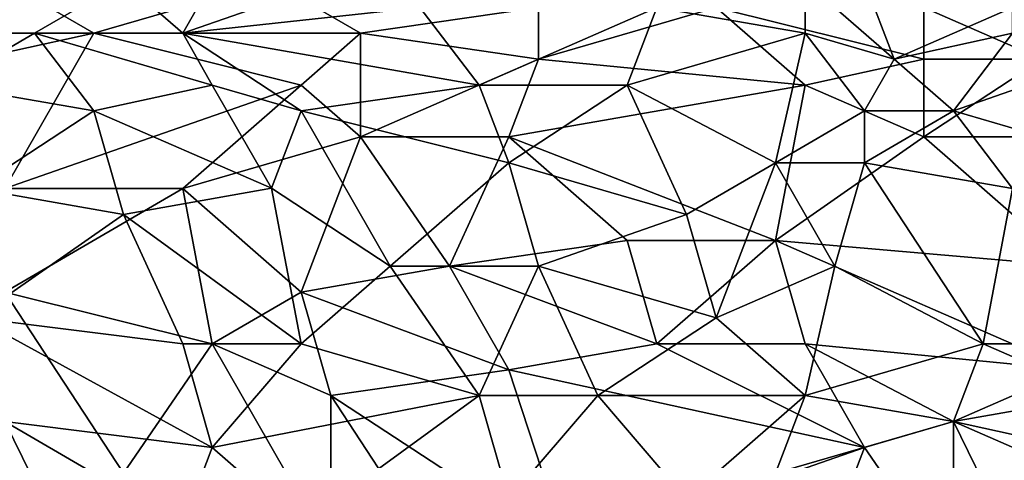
# Model space of a CAD drawing. Extents: x -1.1 to 1.1, y -0.36 to 0.36.
# Tile 239 of 256: x -0.252 to -0.1035, y 0.069 to 0.1355. Entities that reach past the tile are written whole.
import ezdxf

# ---------------------------------------------------------------- set-up
doc = ezdxf.new("R2010")
doc.units = 0

msp = doc.modelspace()

# ---------------------------------------------------------------- linework, layer by layer
for points in [[(-0.2364, 0.14122, 0.3791), (-0.27217, 0.14122, 0.37877), (-0.2677, 0.13341, 0.38054)], [(-0.24981, 0.13341, 0.38076), (-0.2364, 0.14122, 0.3791), (-0.2677, 0.13341, 0.38054)], [(-0.25428, 0.14122, 0.26613), (-0.24087, 0.13341, 0.26586), (-0.26322, 0.13341, 0.26589)], [(-0.21404, 0.14122, 0.2661), (-0.24087, 0.13341, 0.26586), (-0.25428, 0.14122, 0.26613)], [(-0.24981, 0.13341, 0.38076), (-0.22746, 0.13341, 0.38101), (-0.2364, 0.14122, 0.3791)], [(-0.21404, 0.14122, 0.2661), (-0.20063, 0.13341, 0.26583), (-0.24087, 0.13341, 0.26586)], [(-0.2364, 0.14122, 0.3791), (-0.22746, 0.13341, 0.38101), (-0.22299, 0.14122, 0.37928)], [(-0.2051, 0.14122, 0.37949), (-0.22299, 0.14122, 0.37928), (-0.22746, 0.13341, 0.38101)], [(-0.19169, 0.13732, 0.38047), (-0.2051, 0.14122, 0.37949), (-0.22746, 0.13341, 0.38101)], [(-0.1738, 0.13732, 0.2659), (-0.20063, 0.13341, 0.26583), (-0.21404, 0.14122, 0.2661)], [(-0.13356, 0.13341, 0.38199), (-0.13356, 0.14122, 0.38063), (-0.15592, 0.13732, 0.38091)], [(-0.13356, 0.14122, 0.38063), (-0.12015, 0.12951, 0.38291), (-0.12462, 0.14122, 0.38075)], [(-0.12015, 0.12951, 0.38291), (-0.13356, 0.14122, 0.38063), (-0.13356, 0.13341, 0.38199)], [(-0.10227, 0.13732, 0.3816), (-0.12462, 0.14122, 0.38075), (-0.12015, 0.12951, 0.38291)], [(-0.09333, 0.14122, 0.2661), (-0.0978, 0.12951, 0.26583), (-0.11568, 0.13732, 0.26591)], [(-0.18275, 0.1256, 0.38309), (-0.19169, 0.13732, 0.38047), (-0.22746, 0.13341, 0.38101)], [(-0.1738, 0.13732, 0.2659), (-0.1738, 0.12951, 0.26578), (-0.20063, 0.13341, 0.26583)], [(-0.15592, 0.13732, 0.38091), (-0.19169, 0.13732, 0.38047), (-0.18275, 0.1256, 0.38309)], [(-0.16039, 0.1256, 0.38339), (-0.15592, 0.13732, 0.38091), (-0.18275, 0.1256, 0.38309)], [(-0.1738, 0.12951, 0.26578), (-0.1738, 0.13732, 0.2659), (-0.14698, 0.13732, 0.26589)], [(-0.14698, 0.13732, 0.26589), (-0.13356, 0.1256, 0.2658), (-0.1738, 0.12951, 0.26578)], [(-0.15592, 0.13732, 0.38091), (-0.16039, 0.1256, 0.38339), (-0.13356, 0.13341, 0.38199)], [(-0.11568, 0.13732, 0.26591), (-0.11568, 0.12951, 0.26579), (-0.14698, 0.13732, 0.26589)], [(-0.11568, 0.12951, 0.26579), (-0.13356, 0.1256, 0.2658), (-0.14698, 0.13732, 0.26589)], [(-0.12015, 0.12951, 0.38291), (-0.10227, 0.13341, 0.38231), (-0.10227, 0.13732, 0.3816)], [(-0.0978, 0.12951, 0.26583), (-0.11568, 0.12951, 0.26579), (-0.11568, 0.13732, 0.26591)], [(-0.26322, 0.13341, 0.26589), (-0.24087, 0.13341, 0.26586), (-0.27664, 0.1256, 0.26587)], [(-0.24087, 0.13341, 0.26586), (-0.25428, 0.10997, 0.26589), (-0.27664, 0.1256, 0.26587)], [(-0.2677, 0.13341, 0.38054), (-0.26322, 0.1256, 0.3822), (-0.24981, 0.13341, 0.38076)], [(-0.24087, 0.12169, 0.38316), (-0.24981, 0.13341, 0.38076), (-0.26322, 0.1256, 0.3822)], [(-0.25428, 0.10997, 0.26589), (-0.24087, 0.13341, 0.26586), (-0.20957, 0.1256, 0.26581)], [(-0.24981, 0.13341, 0.38076), (-0.22299, 0.1256, 0.38264), (-0.22746, 0.13341, 0.38101)], [(-0.24981, 0.13341, 0.38076), (-0.24087, 0.12169, 0.38316), (-0.22299, 0.1256, 0.38264)], [(-0.20063, 0.13341, 0.26583), (-0.20957, 0.1256, 0.26581), (-0.24087, 0.13341, 0.26586)], [(-0.20957, 0.12169, 0.38354), (-0.22746, 0.13341, 0.38101), (-0.22299, 0.1256, 0.38264)], [(-0.22746, 0.13341, 0.38101), (-0.20957, 0.12169, 0.38354), (-0.18275, 0.1256, 0.38309)], [(-0.20957, 0.1256, 0.26581), (-0.20063, 0.13341, 0.26583), (-0.20063, 0.11779, 0.26587)], [(-0.1738, 0.12951, 0.26578), (-0.20063, 0.11779, 0.26587), (-0.20063, 0.13341, 0.26583)], [(-0.13804, 0.11388, 0.386), (-0.13356, 0.13341, 0.38199), (-0.16039, 0.1256, 0.38339)], [(-0.13356, 0.13341, 0.38199), (-0.13804, 0.11388, 0.386), (-0.12462, 0.12169, 0.38456)], [(-0.12015, 0.12951, 0.38291), (-0.13356, 0.13341, 0.38199), (-0.12462, 0.12169, 0.38456)], [(-0.11121, 0.12169, 0.38475), (-0.10227, 0.13341, 0.38231), (-0.12015, 0.12951, 0.38291)], [(-0.08885, 0.12951, 0.38335), (-0.10227, 0.13341, 0.38231), (-0.11121, 0.12169, 0.38475)], [(-0.1738, 0.12951, 0.26578), (-0.17828, 0.11779, 0.26584), (-0.20063, 0.11779, 0.26587)], [(-0.13356, 0.1256, 0.2658), (-0.17828, 0.11779, 0.26584), (-0.1738, 0.12951, 0.26578)], [(-0.11568, 0.12951, 0.26579), (-0.11568, 0.11779, 0.26584), (-0.13356, 0.1256, 0.2658)], [(-0.11121, 0.12169, 0.38475), (-0.12015, 0.12951, 0.38291), (-0.12462, 0.12169, 0.38456)], [(-0.0978, 0.12951, 0.26583), (-0.11568, 0.11779, 0.26584), (-0.11568, 0.12951, 0.26579)], [(-0.0978, 0.12951, 0.26583), (-0.08885, 0.11779, 0.26588), (-0.11568, 0.11779, 0.26584)], [(-0.08438, 0.11388, 0.38662), (-0.08885, 0.12951, 0.38335), (-0.11121, 0.12169, 0.38475)], [(-0.24087, 0.12169, 0.38316), (-0.26322, 0.1256, 0.3822), (-0.25875, 0.10997, 0.38499)], [(-0.25428, 0.10997, 0.26589), (-0.20957, 0.1256, 0.26581), (-0.22746, 0.10997, 0.26588)], [(-0.21404, 0.11003, 0.38555), (-0.22299, 0.1256, 0.38264), (-0.24087, 0.12169, 0.38316)], [(-0.20957, 0.1256, 0.26581), (-0.20063, 0.11779, 0.26587), (-0.22746, 0.10997, 0.26588)], [(-0.22299, 0.1256, 0.38264), (-0.21404, 0.11003, 0.38555), (-0.20957, 0.12169, 0.38354)], [(-0.17828, 0.11388, 0.38543), (-0.18275, 0.1256, 0.38309), (-0.20957, 0.12169, 0.38354)], [(-0.18275, 0.1256, 0.38309), (-0.17828, 0.11388, 0.38543), (-0.16039, 0.1256, 0.38339)], [(-0.13804, 0.10216, 0.26581), (-0.17828, 0.11779, 0.26584), (-0.13356, 0.1256, 0.2658)], [(-0.17828, 0.11388, 0.38543), (-0.15145, 0.10607, 0.38727), (-0.16039, 0.1256, 0.38339)], [(-0.13804, 0.11388, 0.386), (-0.16039, 0.1256, 0.38339), (-0.15145, 0.10607, 0.38727)], [(-0.13804, 0.10216, 0.26581), (-0.13356, 0.1256, 0.2658), (-0.11568, 0.11779, 0.26584)], [(-0.2364, 0.10607, 0.38591), (-0.24087, 0.12169, 0.38316), (-0.25875, 0.10997, 0.38499)], [(-0.24087, 0.12169, 0.38316), (-0.2364, 0.10607, 0.38591), (-0.21404, 0.11003, 0.38555)], [(-0.20957, 0.12169, 0.38354), (-0.21404, 0.11003, 0.38555), (-0.19616, 0.09826, 0.38797)], [(-0.17828, 0.11388, 0.38543), (-0.20957, 0.12169, 0.38354), (-0.19616, 0.09826, 0.38797)], [(-0.13804, 0.11388, 0.386), (-0.12462, 0.11388, 0.38609), (-0.12462, 0.12169, 0.38456)], [(-0.11121, 0.12169, 0.38475), (-0.12462, 0.12169, 0.38456), (-0.12462, 0.11388, 0.38609)], [(-0.10227, 0.10997, 0.38713), (-0.11121, 0.12169, 0.38475), (-0.12462, 0.11388, 0.38609)], [(-0.11121, 0.12169, 0.38475), (-0.10227, 0.10997, 0.38713), (-0.08438, 0.11388, 0.38662)], [(-0.22746, 0.10997, 0.26588), (-0.20063, 0.11779, 0.26587), (-0.20957, 0.09435, 0.26578)], [(-0.18722, 0.09826, 0.26579), (-0.20957, 0.09435, 0.26578), (-0.20063, 0.11779, 0.26587)], [(-0.18722, 0.09826, 0.26579), (-0.20063, 0.11779, 0.26587), (-0.17828, 0.11779, 0.26584)], [(-0.16039, 0.10216, 0.2658), (-0.18722, 0.09826, 0.26579), (-0.17828, 0.11779, 0.26584)], [(-0.13804, 0.10216, 0.26581), (-0.16039, 0.10216, 0.2658), (-0.17828, 0.11779, 0.26584)], [(-0.11568, 0.11779, 0.26584), (-0.09333, 0.09826, 0.26582), (-0.13804, 0.10216, 0.26581)], [(-0.11568, 0.11779, 0.26584), (-0.08885, 0.11779, 0.26588), (-0.09333, 0.09826, 0.26582)], [(-0.1738, 0.09826, 0.38837), (-0.17828, 0.11388, 0.38543), (-0.19616, 0.09826, 0.38797)], [(-0.17828, 0.11388, 0.38543), (-0.1738, 0.09826, 0.38837), (-0.15145, 0.10607, 0.38727)], [(-0.13804, 0.11388, 0.386), (-0.15145, 0.10607, 0.38727), (-0.14698, 0.09044, 0.39022)], [(-0.12909, 0.09826, 0.389), (-0.13804, 0.11388, 0.386), (-0.14698, 0.09044, 0.39022)], [(-0.12462, 0.11388, 0.38609), (-0.13804, 0.11388, 0.386), (-0.12909, 0.09826, 0.389)], [(-0.12462, 0.11388, 0.38609), (-0.12909, 0.09826, 0.389), (-0.10674, 0.08654, 0.39138)], [(-0.12462, 0.11388, 0.38609), (-0.10674, 0.08654, 0.39138), (-0.10227, 0.10997, 0.38713)], [(-0.25875, 0.10997, 0.38499), (-0.25875, 0.09044, 0.38809), (-0.2364, 0.10607, 0.38591)], [(-0.22746, 0.10997, 0.26588), (-0.25428, 0.09435, 0.26578), (-0.25428, 0.10997, 0.26589)], [(-0.25428, 0.09435, 0.26578), (-0.22746, 0.10997, 0.26588), (-0.22299, 0.08654, 0.26569)], [(-0.20957, 0.08654, 0.38964), (-0.21404, 0.11003, 0.38555), (-0.2364, 0.10607, 0.38591)], [(-0.20957, 0.09435, 0.26578), (-0.22299, 0.08654, 0.26569), (-0.22746, 0.10997, 0.26588)], [(-0.21404, 0.11003, 0.38555), (-0.20957, 0.08654, 0.38964), (-0.19616, 0.09826, 0.38797)], [(-0.10227, 0.10997, 0.38713), (-0.10674, 0.08654, 0.39138), (-0.08885, 0.08654, 0.39162)], [(-0.22746, 0.08654, 0.3893), (-0.2364, 0.10607, 0.38591), (-0.25875, 0.09044, 0.38809)], [(-0.2364, 0.10607, 0.38591), (-0.22746, 0.08654, 0.3893), (-0.20957, 0.08654, 0.38964)], [(-0.14698, 0.09044, 0.39022), (-0.15145, 0.10607, 0.38727), (-0.1738, 0.09826, 0.38837)], [(-0.16039, 0.10216, 0.2658), (-0.15592, 0.08654, 0.26568), (-0.18722, 0.09826, 0.26579)], [(-0.15592, 0.08654, 0.26568), (-0.16039, 0.10216, 0.2658), (-0.13804, 0.10216, 0.26581)], [(-0.13804, 0.10216, 0.26581), (-0.13356, 0.08654, 0.26571), (-0.15592, 0.08654, 0.26568)], [(-0.13804, 0.10216, 0.26581), (-0.09333, 0.09826, 0.26582), (-0.09333, 0.08263, 0.26571)], [(-0.09333, 0.08263, 0.26571), (-0.13356, 0.08654, 0.26571), (-0.13804, 0.10216, 0.26581)], [(-0.18275, 0.07872, 0.39152), (-0.19616, 0.09826, 0.38797), (-0.20957, 0.08654, 0.38964)], [(-0.18722, 0.09826, 0.26579), (-0.17828, 0.08263, 0.26562), (-0.20957, 0.09435, 0.26578)], [(-0.1738, 0.09826, 0.38837), (-0.19616, 0.09826, 0.38797), (-0.18275, 0.07872, 0.39152)], [(-0.15592, 0.08654, 0.26568), (-0.17828, 0.08263, 0.26562), (-0.18722, 0.09826, 0.26579)], [(-0.16486, 0.07872, 0.3919), (-0.1738, 0.09826, 0.38837), (-0.18275, 0.07872, 0.39152)], [(-0.14698, 0.09044, 0.39022), (-0.1738, 0.09826, 0.38837), (-0.16486, 0.07872, 0.3919)], [(-0.14698, 0.09044, 0.39022), (-0.13356, 0.07872, 0.39239), (-0.12909, 0.09826, 0.389)], [(-0.10674, 0.08654, 0.39138), (-0.12909, 0.09826, 0.389), (-0.13356, 0.07872, 0.39239)], [(-0.2364, 0.06701, 0.26525), (-0.25875, 0.05529, 0.26494), (-0.25428, 0.09435, 0.26578)], [(-0.22299, 0.08654, 0.26569), (-0.2364, 0.06701, 0.26525), (-0.25428, 0.09435, 0.26578)], [(-0.22299, 0.08654, 0.26569), (-0.20957, 0.09435, 0.26578), (-0.2051, 0.07872, 0.26555)], [(-0.17828, 0.08263, 0.26562), (-0.2051, 0.07872, 0.26555), (-0.20957, 0.09435, 0.26578)], [(-0.25875, 0.09044, 0.38809), (-0.22299, 0.07091, 0.39175), (-0.22746, 0.08654, 0.3893)], [(-0.25875, 0.09044, 0.38809), (-0.25428, 0.07482, 0.39051), (-0.22299, 0.07091, 0.39175)], [(-0.13356, 0.07872, 0.39239), (-0.14698, 0.09044, 0.39022), (-0.16486, 0.07872, 0.3919)], [(-0.2364, 0.06701, 0.26525), (-0.22299, 0.08654, 0.26569), (-0.2051, 0.05529, 0.26497)], [(-0.20957, 0.08654, 0.38964), (-0.22746, 0.08654, 0.3893), (-0.22299, 0.07091, 0.39175)], [(-0.20957, 0.08654, 0.38964), (-0.22299, 0.07091, 0.39175), (-0.18275, 0.07872, 0.39152)], [(-0.2051, 0.07872, 0.26555), (-0.2051, 0.05529, 0.26497), (-0.22299, 0.08654, 0.26569)], [(-0.15592, 0.08654, 0.26568), (-0.12462, 0.07091, 0.26543), (-0.17828, 0.08263, 0.26562)], [(-0.13356, 0.08654, 0.26571), (-0.12462, 0.07091, 0.26543), (-0.15592, 0.08654, 0.26568)], [(-0.09333, 0.08263, 0.26571), (-0.11121, 0.07482, 0.26552), (-0.13356, 0.08654, 0.26571)], [(-0.11121, 0.07482, 0.39332), (-0.10674, 0.08654, 0.39138), (-0.13356, 0.07872, 0.39239)], [(-0.12462, 0.07091, 0.26543), (-0.13356, 0.08654, 0.26571), (-0.11121, 0.07482, 0.26552)], [(-0.10674, 0.08654, 0.39138), (-0.11121, 0.07482, 0.39332), (-0.08885, 0.07872, 0.393)], [(-0.08885, 0.07872, 0.393), (-0.08885, 0.08654, 0.39162), (-0.10674, 0.08654, 0.39138)], [(-0.17828, 0.08263, 0.26562), (-0.16933, 0.05529, 0.26498), (-0.2051, 0.07872, 0.26555)], [(-0.12462, 0.07091, 0.26543), (-0.16933, 0.05529, 0.26498), (-0.17828, 0.08263, 0.26562)], [(-0.09333, 0.08263, 0.26571), (-0.09333, 0.07091, 0.26549), (-0.11121, 0.07482, 0.26552)], [(-0.20957, 0.05919, 0.39371), (-0.18275, 0.07872, 0.39152), (-0.22299, 0.07091, 0.39175)], [(-0.17828, 0.0631, 0.39396), (-0.18275, 0.07872, 0.39152), (-0.20957, 0.05919, 0.39371)], [(-0.16933, 0.05529, 0.26498), (-0.18722, 0.05138, 0.26487), (-0.2051, 0.07872, 0.26555)], [(-0.2051, 0.05529, 0.26497), (-0.2051, 0.07872, 0.26555), (-0.18722, 0.05138, 0.26487)], [(-0.18275, 0.07872, 0.39152), (-0.17828, 0.0631, 0.39396), (-0.16486, 0.07872, 0.3919)], [(-0.16486, 0.07872, 0.3919), (-0.17828, 0.0631, 0.39396), (-0.15145, 0.0631, 0.39448)], [(-0.13356, 0.07872, 0.39239), (-0.16486, 0.07872, 0.3919), (-0.15145, 0.0631, 0.39448)], [(-0.13804, 0.06701, 0.39413), (-0.13356, 0.07872, 0.39239), (-0.15145, 0.0631, 0.39448)], [(-0.11121, 0.07482, 0.39332), (-0.13356, 0.07872, 0.39239), (-0.13804, 0.06701, 0.39413)], [(-0.09333, 0.06701, 0.39479), (-0.08885, 0.07872, 0.393), (-0.11121, 0.07482, 0.39332)], [(-0.24087, 0.04747, 0.39443), (-0.25428, 0.07482, 0.39051), (-0.2677, 0.0631, 0.39173)], [(-0.22746, 0.05919, 0.39329), (-0.22299, 0.07091, 0.39175), (-0.25428, 0.07482, 0.39051)], [(-0.25428, 0.07482, 0.39051), (-0.24087, 0.04747, 0.39443), (-0.22746, 0.05919, 0.39329)], [(-0.09333, 0.06701, 0.39479), (-0.11121, 0.07482, 0.39332), (-0.13804, 0.06701, 0.39413)], [(-0.11121, 0.07482, 0.26552), (-0.11121, 0.05138, 0.26501), (-0.12462, 0.07091, 0.26543)], [(-0.0978, 0.04747, 0.26497), (-0.11121, 0.07482, 0.26552), (-0.09333, 0.07091, 0.26549)], [(-0.0978, 0.04747, 0.26497), (-0.11121, 0.05138, 0.26501), (-0.11121, 0.07482, 0.26552)], [(-0.20957, 0.05919, 0.39371), (-0.22299, 0.07091, 0.39175), (-0.22746, 0.05919, 0.39329)], [(-0.16933, 0.05529, 0.26498), (-0.12462, 0.07091, 0.26543), (-0.12909, 0.05919, 0.26513)], [(-0.11121, 0.05138, 0.26501), (-0.12909, 0.05919, 0.26513), (-0.12462, 0.07091, 0.26543)]]:
    msp.add_3dface(points)

doc.saveas('drawing.dxf')
